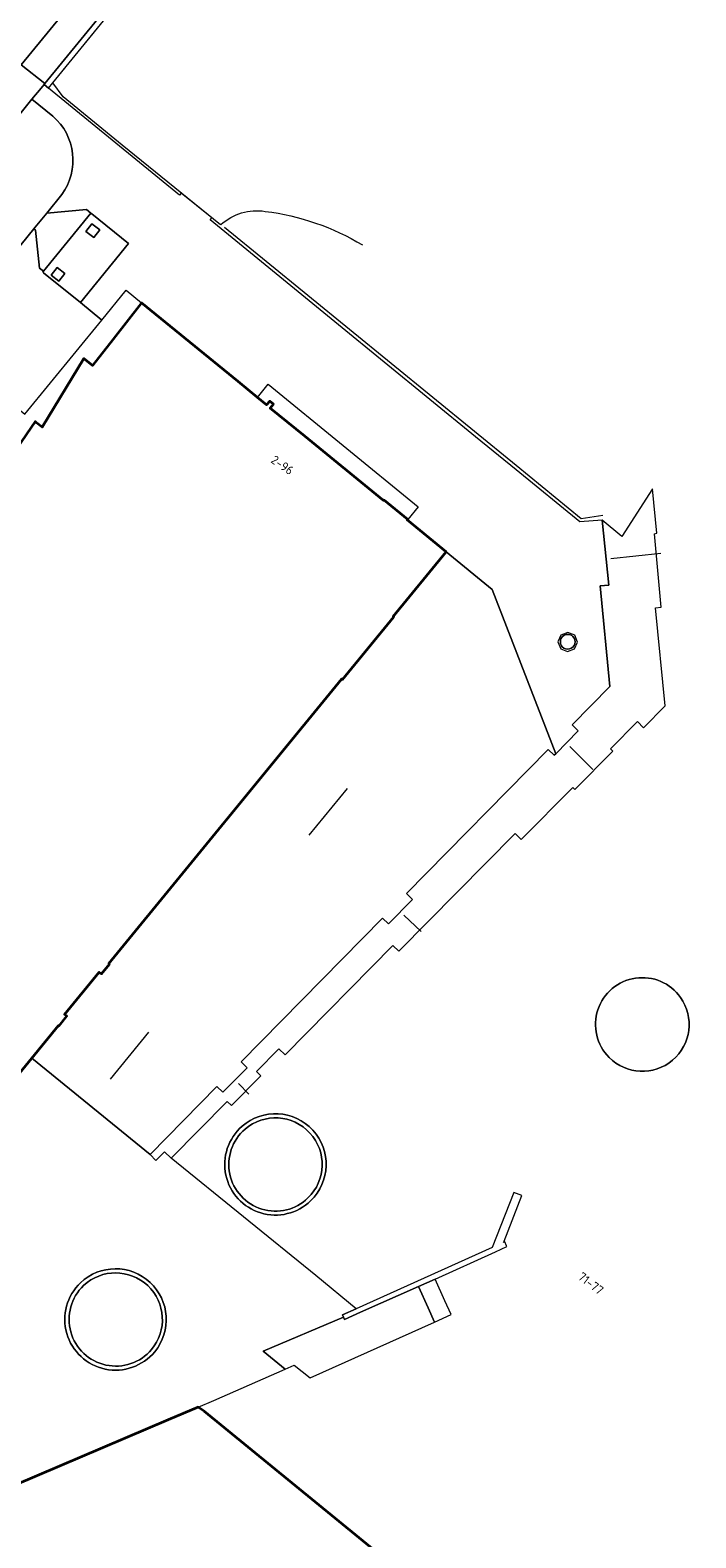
# Model space of a CAD drawing. Extents: x 151587 to 155483, y 462503 to 464608.
# Tile 195 of 236: x 154634 to 154701, y 463403 to 463556. Entities that reach past the tile are written whole.
import ezdxf
from ezdxf.enums import TextEntityAlignment as Align

# ---------------------------------------------------------------- set-up
doc = ezdxf.new("R2010")
doc.units = 0
doc.header["$LTSCALE"] = 0.5
for name, color, linetype, lineweight in [('B-RO-GR-GROENVOORZIENING-GV', 251, 'CONTINUOUS', 18), ('B-RO-GR-HAAG-GV', 251, 'CONTINUOUS', 13), ('B-RO-IE-TERREINAFSCHEIDING_KUNSTMATIG_HEKWERK-G', 251, 'IE-TERREINAFSCHEIDING-KUNSTMATIG', 18), ('B-RO-IE-TERREINAFSCHEIDING_KUNSTMATIG_MUUR-GV', 251, 'CONTINUOUS', 18), ('B-RO-OG-BEBOUWING-GV', 6, 'CONTINUOUS', 35), ('B-RO-OG-BEBOUWING-T18', 1, 'CONTINUOUS', 18), ('B-RO-OG-TERREIN_CULTUURSCHEIDING-GV', 251, 'CONTINUOUS', 18), ('B-RO-OG-TERREIN_ONBEGROEID-GV', 251, 'CONTINUOUS', 18), ('B-RO-VH-VERHARDING_ASFALT-GV', 251, 'CONTINUOUS', 18), ('B-RO-VH-VERHARDING_BEDRIJFSVLOERPLAAT-GV', 251, 'CONTINUOUS', 18), ('B-RO-VH-VERHARDING_BETONSTRAATSTEEN-GV', 251, 'CONTINUOUS', 18), ('B-RO-VH-VERHARDING_GESLOTEN-GV', 251, 'CONTINUOUS', 18), ('B-RO-VH-VERHARDING_SIERBESTRATING-GV', 251, 'CONTINUOUS', 18), ('B-RO-VH-VERHARDING_TEGEL-GV', 251, 'CONTINUOUS', 18)]:
    doc.layers.add(name, color=color, linetype=linetype, lineweight=lineweight)
doc.styles.add('NLCS-ISO-M200-T18', font='NLCS-ISO.ttf', dxfattribs={"height": 0.36})
doc.linetypes.add('IE-TERREINAFSCHEIDING-KUNSTMATIG', pattern='A,4,[82,NLCS.SHX,S=0.75,R=90,X=0,Y=0],4,-2', length=10)

msp = doc.modelspace()

# ---------------------------------------------------------------- linework, layer by layer
at = {"layer": 'B-RO-GR-GROENVOORZIENING-GV', "flags": 128}
for points in [[(154634.913, 463531.362), (154639.74, 463537.269), (154639.291, 463537.65), (154635.255, 463537.277), (154634.085, 463535.832), (154633.934, 463535.658), (154634.109, 463535.528), (154634.504, 463531.689)], [(154640.022, 463534.783), (154640.635, 463535.573), (154639.844, 463536.186), (154639.232, 463535.396)], [(154636.478, 463530.352), (154637.091, 463531.142), (154636.3, 463531.755), (154635.687, 463530.965)]]:
    msp.add_lwpolyline(points, close=True, dxfattribs=at)
at = {"layer": 'B-RO-GR-GROENVOORZIENING-GV'}
for points in [[(154688.683, 463494.238, 0.9708264), (154687.61, 463493.186)], [(154687.61, 463493.186, 1.0141163), (154688.683, 463494.238)]]:
    msp.add_lwpolyline(points, format="xyb", dxfattribs=at)
at = {"layer": 'B-RO-GR-HAAG-GV', "flags": 128}
msp.add_lwpolyline([(154639.74, 463537.269), (154639.291, 463537.65), (154635.255, 463537.277), (154634.085, 463535.832), (154633.934, 463535.658), (154634.109, 463535.528), (154634.504, 463531.689), (154634.913, 463531.362)], close=True, dxfattribs=at)
at = {"layer": 'B-RO-IE-TERREINAFSCHEIDING_KUNSTMATIG_HEKWERK-G', "flags": 128}
for points in [[(154652.899, 463536.089), (154642.916, 463544.163), (154636.929, 463549.084), (154635.878, 463550.52), (154665.404, 463586.688), (154667.126, 463587.85), (154673.148, 463582.416)], [(154691.713, 463506.52), (154689.527, 463506.202), (154682.929, 463511.604), (154653.301, 463535.814)], [(154692.552, 463502.177), (154697.622, 463502.715)], [(154688.375, 463483.067), (154690.708, 463480.738)], [(154661.893, 463474.031), (154665.786, 463478.785)], [(154673.268, 463464.262), (154671.533, 463465.911)], [(154645.585, 463454.019), (154641.697, 463449.251)], [(154654.741, 463448.811), (154655.789, 463447.716)]]:
    msp.add_lwpolyline(points, dxfattribs=at)
msp.add_lwpolyline([(154687.463, 463494.378), (154687.169, 463493.68), (154687.459, 463492.986), (154688.142, 463492.71), (154688.838, 463492.98), (154689.142, 463493.655), (154688.868, 463494.374), (154688.182, 463494.652)], close=True, dxfattribs=at)
at = {"layer": 'B-RO-IE-TERREINAFSCHEIDING_KUNSTMATIG_MUUR-GV'}
for points in [[(154692.36, 463451.464, -1.0861487), (154699.615, 463457.558)], [(154699.615, 463457.558, -0.9214997), (154692.36, 463451.464)], [(154662.054, 463436.884, 0.976069), (154655.086, 463444.457)], [(154655.086, 463444.457, 1.025447), (154662.054, 463436.884)], [(154661.783, 463437.173, -1.0310769), (154655.393, 463444.168)], [(154655.393, 463444.168, -0.9707125), (154661.783, 463437.173)], [(154646.218, 463421.546, 0.9415574), (154638.683, 463428.556)], [(154638.998, 463428.277, -0.9404595), (154645.895, 463421.771)], [(154638.683, 463428.556, 1.0606398), (154646.218, 463421.546)], [(154645.895, 463421.771, -1.0565586), (154638.998, 463428.277)]]:
    msp.add_lwpolyline(points, format="xyb", dxfattribs=at)
at = {"layer": 'B-RO-IE-TERREINAFSCHEIDING_KUNSTMATIG_MUUR-GV', "flags": 128}
msp.add_lwpolyline([(154665.292, 463425.294), (154665.393, 463425.062), (154665.496, 463424.828), (154667.13, 463425.558), (154673.004, 463428.184), (154674.686, 463428.935), (154680.819, 463431.704), (154681.987, 463432.231), (154681.949, 463432.313), (154681.762, 463432.712), (154681.65, 463432.655), (154681.698, 463432.78), (154683.485, 463437.423), (154682.672, 463437.724), (154680.503, 463432.139), (154666.686, 463425.921)], close=True, dxfattribs=at)
at = {"layer": 'B-RO-OG-BEBOUWING-GV', "flags": 128}
for points in [[(154610.304, 463422.744), (154633.746, 463451.398), (154636.458, 463454.713), (154636.505, 463454.675), (154637.295, 463455.65), (154637.07, 463455.833), (154640.58, 463460.133), (154640.804, 463459.949), (154641.627, 463460.952), (154641.572, 463460.996), (154665.234, 463489.921), (154665.288, 463489.877), (154670.493, 463496.248), (154670.447, 463496.286), (154675.819, 463502.842), (154671.869, 463506.087), (154671.907, 463506.133), (154669.505, 463508.099), (154669.467, 463508.052), (154661.451, 463514.606), (154657.958, 463517.459), (154658.287, 463517.861), (154657.907, 463518.172), (154657.584, 463517.777), (154656.655, 463518.534), (154654.687, 463520.14), (154644.862, 463528.165), (154641.984, 463524.458), (154639.901, 463521.776), (154639.025, 463522.491), (154634.782, 463515.501), (154634.221, 463515.965), (154634.082, 463516.081), (154629.431, 463509.364)], [(154701.169, 463374.696), (154651.275, 463415.467), (154650.639, 463415.918), (154647.571, 463414.62), (154576.733, 463384.396)]]:
    msp.add_lwpolyline(points, dxfattribs=at)
at = {"layer": 'B-RO-OG-TERREIN_CULTUURSCHEIDING-GV', "flags": 128}
msp.add_lwpolyline([(154655.211, 463575.086), (154635.067, 463550.434), (154634.98, 463550.327), (154635.425, 463549.965), (154635.878, 463550.52), (154637.838, 463552.92), (154665.404, 463586.688), (154667.126, 463587.85), (154667.817, 463588.484), (154667.011, 463589.189), (154666.187, 463590.001), (154665.417, 463590.779)], dxfattribs=at)
at = {"layer": 'B-RO-OG-TERREIN_CULTUURSCHEIDING-GV'}
for points in [[(154699.615, 463457.558, 1.0861487), (154692.36, 463451.464)], [(154692.36, 463451.464, 0.9214997), (154699.615, 463457.558)], [(154655.393, 463444.168, 1.0310769), (154661.783, 463437.173)], [(154661.783, 463437.173, 0.9707125), (154655.393, 463444.168)], [(154645.895, 463421.771, 0.9404595), (154638.998, 463428.277)], [(154638.998, 463428.277, 1.0565586), (154645.895, 463421.771)]]:
    msp.add_lwpolyline(points, format="xyb", dxfattribs=at)
at = {"layer": 'B-RO-OG-TERREIN_ONBEGROEID-GV'}
for points in [[(154652.949, 463536.102, -0.2278208), (154657.447, 463537.449)], [(154657.447, 463537.449, -0.1054097), (154667.313, 463534.033)]]:
    msp.add_lwpolyline(points, format="xyb", dxfattribs=at)
at = {"layer": 'B-RO-VH-VERHARDING_ASFALT-GV', "flags": 128}
msp.add_lwpolyline([(154635.067, 463550.434), (154632.669, 463552.351), (154631.688, 463551.188), (154627.24, 463545.655), (154624.615, 463542.473), (154624.603, 463542.459), (154627.005, 463540.483), (154627.01, 463540.489), (154627.064, 463540.555), (154627.48, 463541.059), (154633.735, 463548.865), (154634.695, 463549.964), (154634.98, 463550.327)], close=True, dxfattribs=at)
for points in [[(154635.863, 463547.122), (154633.735, 463548.865), (154627.48, 463541.059)], [(154583.566, 463482.791), (154587.852, 463479.309), (154592.966, 463485.557), (154593.158, 463485.813), (154602.147, 463496.793), (154611.97, 463508.784), (154618.012, 463516.173), (154621.782, 463520.778), (154622.491, 463521.634), (154628.047, 463528.433), (154633.934, 463535.658), (154634.085, 463535.832), (154635.255, 463537.277), (154636.775, 463539.149)]]:
    msp.add_lwpolyline(points, dxfattribs=at)
at = {"layer": 'B-RO-VH-VERHARDING_ASFALT-GV'}
msp.add_lwpolyline([(154636.775, 463539.149, 0.3920652), (154635.863, 463547.122)], format="xyb", dxfattribs=at)
at = {"layer": 'B-RO-VH-VERHARDING_BEDRIJFSVLOERPLAAT-GV', "flags": 128}
msp.add_lwpolyline([(154686.951, 463482.325), (154686.787, 463482.163), (154686.183, 463482.752), (154671.801, 463468.117), (154672.408, 463467.519), (154669.958, 463465.033), (154669.363, 463465.622), (154654.982, 463450.995), (154655.591, 463450.392), (154653.141, 463447.917), (154652.536, 463448.494), (154645.74, 463441.586), (154646.33, 463440.994), (154647.208, 463441.878), (154647.896, 463441.222), (154653.569, 463446.992), (154654.002, 463446.57), (154656.982, 463449.592), (154656.56, 463450.016), (154658.822, 463452.343), (154659.461, 463451.71), (154670.396, 463462.846), (154671.025, 463462.247), (154682.809, 463474.212), (154683.438, 463473.595), (154688.673, 463478.896), (154688.882, 463478.693), (154692.727, 463482.596), (154692.52, 463482.822), (154695.231, 463485.584), (154695.851, 463484.969), (154698.047, 463487.195), (154697.079, 463497.157), (154697.655, 463497.217), (154696.965, 463504.686), (154697.211, 463504.732), (154696.781, 463509.239), (154693.669, 463504.398), (154691.642, 463506.064), (154691.644, 463506.047), (154692.319, 463499.448), (154691.443, 463499.373), (154692.433, 463489.15), (154688.619, 463485.251), (154689.223, 463484.663)], close=True, dxfattribs=at)
at = {"layer": 'B-RO-VH-VERHARDING_BETONSTRAATSTEEN-GV', "flags": 128}
for points in [[(154631.688, 463551.188), (154632.669, 463552.351), (154654.669, 463579.203), (154654.925, 463579.56), (154655.972, 463581.322), (154656.749, 463583.024), (154658.154, 463585.531), (154659.619, 463587.95), (154661.443, 463590.368), (154663.499, 463593.141), (154663.617, 463593.265), (154662.32, 463594.818), (154661.742, 463595.51), (154662.342, 463594.682)], [(154665.417, 463590.779), (154665.973, 463591.461), (154666.505, 463592.003), (154664.361, 463594.047), (154663.617, 463593.265), (154663.499, 463593.141), (154661.443, 463590.368), (154659.619, 463587.95), (154658.154, 463585.531), (154656.749, 463583.024), (154655.972, 463581.322), (154654.925, 463579.56), (154654.669, 463579.203), (154632.669, 463552.351), (154635.067, 463550.434), (154655.211, 463575.086)], [(154634.98, 463550.327), (154634.695, 463549.964), (154633.735, 463548.865), (154635.863, 463547.122)], [(154636.775, 463539.149), (154635.255, 463537.277), (154639.291, 463537.65), (154639.74, 463537.269), (154639.823, 463537.202), (154643.558, 463534.165), (154638.669, 463528.171), (154640.842, 463526.396), (154643.317, 463529.426), (154644.862, 463528.165), (154654.687, 463520.14), (154656.655, 463518.534), (154657.725, 463519.875), (154672.967, 463507.414), (154671.907, 463506.133), (154671.869, 463506.087), (154675.819, 463502.842), (154680.478, 463499.03), (154686.951, 463482.325), (154689.223, 463484.663), (154688.619, 463485.251), (154692.433, 463489.15), (154691.443, 463499.373), (154692.319, 463499.448), (154691.644, 463506.047), (154691.642, 463506.064), (154689.404, 463505.889), (154682.93, 463511.182), (154678.805, 463514.533), (154664.893, 463525.911), (154651.857, 463536.575), (154652.032, 463536.79), (154648.92, 463539.307), (154648.75, 463539.098), (154635.425, 463549.965), (154634.98, 463550.327)]]:
    msp.add_lwpolyline(points, dxfattribs=at)
at = {"layer": 'B-RO-VH-VERHARDING_BETONSTRAATSTEEN-GV'}
for points in [[(154635.863, 463547.122, -0.3920652), (154636.775, 463539.149)], [(154687.61, 463493.186, -0.9708264), (154688.683, 463494.238)], [(154688.683, 463494.238, -1.0141163), (154687.61, 463493.186)]]:
    msp.add_lwpolyline(points, format="xyb", dxfattribs=at)
at = {"layer": 'B-RO-VH-VERHARDING_BETONSTRAATSTEEN-GV', "flags": 128}
for points in [[(154630.881, 463518.608), (154633.039, 463516.845), (154640.842, 463526.396), (154638.669, 463528.171), (154634.929, 463531.214), (154634.857, 463531.28), (154634.913, 463531.362), (154634.504, 463531.689), (154634.109, 463535.528), (154633.934, 463535.658), (154628.047, 463528.433), (154622.491, 463521.634), (154626.578, 463522.015), (154627.008, 463521.65), (154627.072, 463521.727), (154630.339, 463519.052)], [(154676.309, 463425.321), (154675.679, 463426.724), (154674.686, 463428.935), (154673.004, 463428.184), (154673.984, 463426), (154674.628, 463424.566)]]:
    msp.add_lwpolyline(points, close=True, dxfattribs=at)
at = {"layer": 'B-RO-VH-VERHARDING_GESLOTEN-GV', "flags": 128}
msp.add_lwpolyline([(154665.393, 463425.062), (154657.248, 463421.606), (154659.453, 463419.785), (154660.39, 463420.196), (154661.996, 463418.896), (154674.628, 463424.566), (154673.984, 463426), (154673.004, 463428.184), (154667.13, 463425.558), (154665.496, 463424.828)], close=True, dxfattribs=at)
at = {"layer": 'B-RO-VH-VERHARDING_SIERBESTRATING-GV', "flags": 128}
msp.add_lwpolyline([(154645.74, 463441.586), (154652.536, 463448.494), (154653.141, 463447.917), (154655.591, 463450.392), (154654.982, 463450.995), (154669.363, 463465.622), (154669.958, 463465.033), (154672.408, 463467.519), (154671.801, 463468.117), (154686.183, 463482.752), (154686.787, 463482.163), (154686.951, 463482.325), (154680.478, 463499.03), (154675.819, 463502.842), (154670.447, 463496.286), (154670.493, 463496.248), (154665.288, 463489.877), (154665.234, 463489.921), (154641.572, 463460.996), (154641.627, 463460.952), (154640.804, 463459.949), (154640.58, 463460.133), (154637.07, 463455.833), (154637.295, 463455.65), (154636.505, 463454.675), (154636.458, 463454.713), (154633.746, 463451.398)], close=True, dxfattribs=at)
msp.add_lwpolyline([(154576.733, 463384.396), (154647.571, 463414.62), (154650.639, 463415.918), (154652.206, 463416.605), (154659.453, 463419.785), (154657.248, 463421.606), (154665.393, 463425.062), (154665.292, 463425.294), (154666.686, 463425.921), (154662.573, 463429.287), (154647.896, 463441.222), (154647.208, 463441.878), (154646.33, 463440.994), (154645.74, 463441.586), (154633.746, 463451.398), (154610.304, 463422.744), (154588.905, 463408.143), (154588.933, 463408.1), (154587.438, 463407.083), (154579.473, 463399.838)], dxfattribs=at)
at = {"layer": 'B-RO-VH-VERHARDING_SIERBESTRATING-GV'}
for points in [[(154655.086, 463444.457, -0.976069), (154662.054, 463436.884)], [(154662.054, 463436.884, -1.025447), (154655.086, 463444.457)], [(154638.683, 463428.556, -0.9415574), (154646.218, 463421.546)], [(154646.218, 463421.546, -1.0606398), (154638.683, 463428.556)]]:
    msp.add_lwpolyline(points, format="xyb", dxfattribs=at)
at = {"layer": 'B-RO-VH-VERHARDING_TEGEL-GV', "flags": 128}
for points in [[(154639.74, 463537.269), (154634.913, 463531.362), (154634.857, 463531.28), (154634.929, 463531.214), (154638.669, 463528.171), (154643.558, 463534.165), (154639.823, 463537.202)], [(154640.022, 463534.783), (154639.232, 463535.396), (154639.844, 463536.186), (154640.635, 463535.573)], [(154636.478, 463530.352), (154635.687, 463530.965), (154636.3, 463531.755), (154637.091, 463531.142)]]:
    msp.add_lwpolyline(points, close=True, dxfattribs=at)

# ---------------------------------------------------------------- texts
at = {"layer": 'B-RO-OG-BEBOUWING-T18', "style": 'NLCS-ISO-M200-T18'}
for s, rotation, p in [('2-96', 325.5, (154659.184, 463511.666)), ('71-77', 322.6, (154690.511, 463428.492))]:
    msp.add_text(s, height=0.9, rotation=rotation, dxfattribs=at).set_placement(p, align=Align.MIDDLE)

doc.saveas('drawing.dxf')
